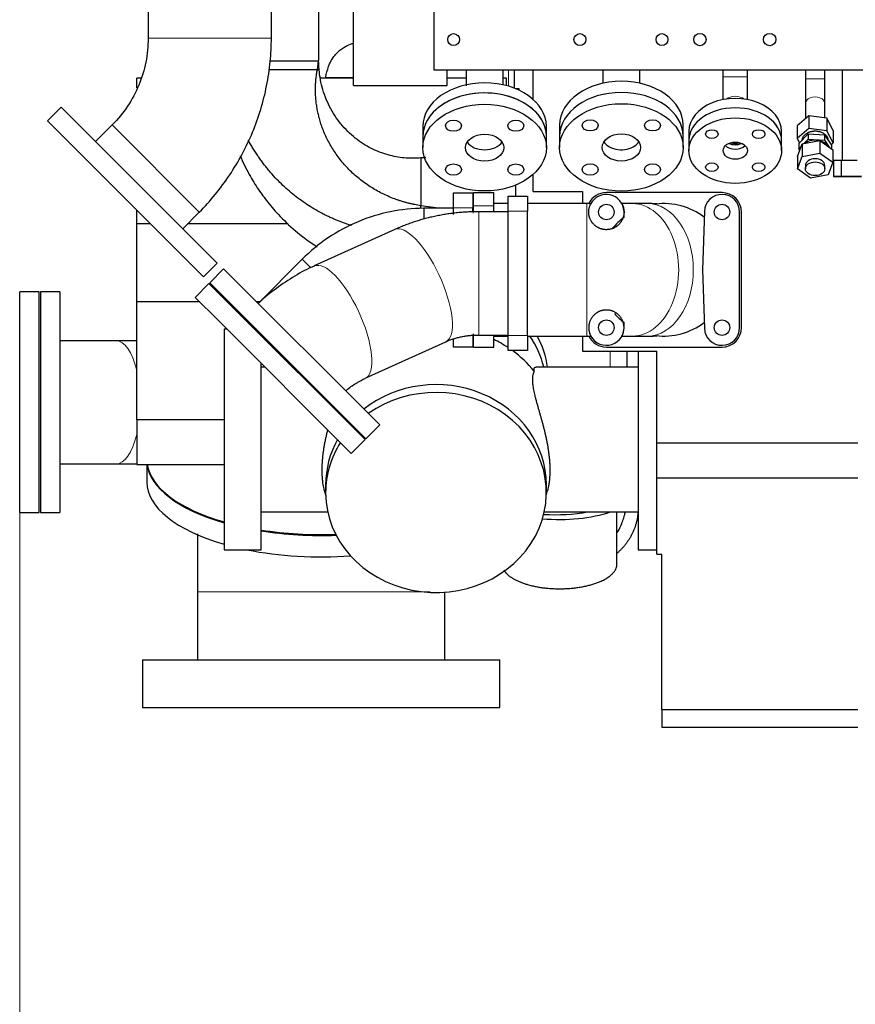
# Model space of a CAD drawing. Header units: inches. Extents: x 0 to 23760, y -13 to 16800.
# Tile 76 of 223: x 1781 to 2728, y 11539 to 12654. Entities that reach past the tile are written whole.
import ezdxf

# ---------------------------------------------------------------- set-up
doc = ezdxf.new("R2010")
doc.units = ezdxf.units.IN
doc.layers.add('254', color=7, linetype='Continuous', true_color=0xffffff)
doc.styles.add('latin_extended', font='simplex.shx')
doc.dimstyles.get("Standard").update_dxf_attribs({"dimtxt": 0.18, "dimasz": 0.18, "dimexe": 0.18, "dimexo": 0.0625, "dimgap": 0.09, "dimtad": 0, "dimtih": 1, "dimtoh": 1, "dimdec": 4, "dimzin": 0, "dimdsep": 46, "dimtxsty": 'Standard', "dimcen": 0.09, "dimadec": 0, "dimazin": 0, "dimtfac": 1, "dimtdec": 4, "dimtofl": 0, "dimtmove": 0, "dimatfit": 3, "dimfxl": 1, "dimtolj": 1, "dimtzin": 0, "dimarcsym": 0})

# ---------------------------------------------------------------- blocks, each defined once
blk = doc.blocks.new('_U9')
at = {"layer": '254', "color": 3, "linetype": 'Continuous', "lineweight": 13, "transparency": 16777216}
for p, q in [((8900.8, 13916.5), (8900.8, 10741)), ((1781.2, 12180.5), (1781.2, 10741)), ((1921.2, 10781), (8760.8, 10781))]:
    blk.add_line(p, q, dxfattribs=at)
at = {"layer": '254', "color": 3, "transparency": 16777216}
for points in [[(1921.2, 10804.3), (1921.2, 10757.7), (1781.2, 10781)], [(8760.8, 10757.7), (8760.8, 10804.3), (8900.8, 10781)]]:
    blk.add_solid(points, dxfattribs=at)
at = {"layer": 'Defpoints', "color": 0, "transparency": 16777216}
for p in [(8900.8, 13956.5), (1781.2, 12220.5), (8900.8, 10781)]:
    blk.add_point(p, dxfattribs=at)
at = {"layer": '254', "color": 2, "lineweight": 13, "transparency": 16777216, "insert": (5107.7, 10991), "char_height": 140, "attachment_point": 1, "style": 'latin_extended'}
blk.add_mtext('\\A1;7120', dxfattribs=at)

msp = doc.modelspace()

# ---------------------------------------------------------------- linework, layer by layer
at = {"layer": '254', "color": 2, "linetype": 'Continuous', "lineweight": 25}
for p, q in [((1926.595, 12972.817), (1926.595, 12633.194)), ((2066.295, 12633.194), (2066.295, 12972.817)), ((2250.739, 12597.016), (2250.739, 12943.088)), ((2119.739, 12748.518), (2119.739, 12607.518)), ((2159.239, 12579.374), (2159.239, 12682.401)), ((2064.971, 12607.518), (2119.739, 12607.518)), ((2064.971, 12607.518), (2119.739, 12607.518)), ((2118.349, 12597.394), (2119.739, 12607.518)), ((2764.739, 12597.016), (2250.739, 12597.016)), ((2265.239, 12579.374), (2265.239, 12597.015)), ((2341.639, 12576.278), (2341.639, 12597.016)), ((2362.739, 12563.744), (2362.739, 12597.021)), ((2362.739, 12563.744), (2362.739, 12597.021)), ((2441.739, 12597.015), (2441.739, 12581.964)), ((2483.739, 12581.964), (2483.739, 12597.015)), ((2577.739, 12597.017), (2577.739, 12589.186)), ((2605.739, 12589.186), (2605.739, 12597.017)), ((2671.239, 12597.016), (2671.239, 12587.087)), ((2693.239, 12587.087), (2693.239, 12597.016)), ((2712.669, 12597.015), (2712.669, 12494.54)), ((1918.564, 12587.94), (1913.739, 12587.94)), ((1913.739, 12576.853), (1913.739, 12587.94)), ((2159.233, 12587.94), (2122.093, 12587.94)), ((2127.883, 12588.412), (2159.238, 12588.412)), ((2286.825, 12587.94), (2265.234, 12587.94)), ((2332.739, 12587.94), (2328.824, 12587.94)), ((2332.739, 12579.17), (2332.739, 12587.94)), ((2577.739, 12589.186), (2577.739, 12563.404)), ((2605.739, 12563.404), (2605.739, 12589.186)), ((2159.239, 12579.374), (2265.239, 12579.374)), ((2346.926, 12575.693), (2343.109, 12575.693)), ((2346.926, 12574.013), (2346.926, 12575.693)), ((1828.057, 12555.012), (1812.501, 12539.455)), ((1882.621, 12500.448), (1828.057, 12555.012)), ((2671.239, 12558.802), (2671.239, 12541.687)), ((2693.239, 12542.708), (2693.239, 12558.802)), ((1867.064, 12484.892), (1812.501, 12539.455)), ((2675.147, 12544.975), (2661.773, 12533.725)), ((2695.613, 12542.41), (2675.147, 12544.975)), ((2675.147, 12544.975), (2675.147, 12530.833)), ((2702.704, 12528.595), (2695.613, 12542.41)), ((2695.613, 12542.41), (2695.613, 12528.268)), ((1885.839, 12534.8), (1867.054, 12516.015)), ((2237.829, 12533.284), (2237.829, 12521.881)), ((2377.829, 12521.881), (2377.829, 12533.284)), ((2392.739, 12534.746), (2392.739, 12522.018)), ((2532.739, 12522.018), (2532.739, 12534.746)), ((2539.239, 12527.625), (2539.239, 12517.018)), ((2644.239, 12517.018), (2644.239, 12527.625)), ((2661.773, 12533.725), (2661.773, 12519.583)), ((2675.147, 12530.833), (2661.773, 12519.583)), ((2695.613, 12528.268), (2675.147, 12530.833)), ((2702.704, 12514.453), (2695.613, 12528.268)), ((2702.704, 12528.595), (2702.704, 12514.453)), ((2237.829, 12521.881), (2237.829, 12509.051)), ((2377.829, 12509.051), (2377.829, 12521.881)), ((2392.739, 12522.018), (2392.739, 12509.29)), ((2532.739, 12509.29), (2532.739, 12522.018)), ((2539.239, 12517.018), (2539.239, 12505.704)), ((2644.239, 12505.704), (2644.239, 12517.018)), ((2661.773, 12519.583), (2664.377, 12514.509)), ((2663.82, 12513.935), (2674.277, 12524.705)), ((2667.542, 12513.232), (2687.618, 12517.036)), ((2669.296, 12513.565), (2674.277, 12518.695)), ((2674.277, 12524.705), (2692.696, 12523.686)), ((2674.277, 12524.705), (2674.277, 12518.695)), ((2674.277, 12518.695), (2692.696, 12517.675)), ((2687.618, 12517.036), (2702.315, 12506.644)), ((2687.618, 12517.036), (2687.618, 12502.894)), ((2692.696, 12523.686), (2700.658, 12511.897)), ((2692.696, 12523.686), (2692.696, 12517.675)), ((2692.696, 12517.675), (2698.164, 12509.579)), ((2697.239, 12516.96), (2697.239, 12516.996)), ((2662.162, 12499.036), (2667.542, 12513.232)), ((2663.82, 12513.935), (2663.82, 12507.925)), ((2663.82, 12507.925), (2666.626, 12510.815)), ((2664.916, 12506.302), (2663.82, 12507.925)), ((2667.542, 12513.232), (2667.542, 12499.09)), ((2700.298, 12512.429), (2702.704, 12514.453)), ((2700.658, 12511.897), (2700.658, 12507.816)), ((2702.315, 12506.644), (2702.315, 12492.502)), ((2004.834, 12378.235), (1882.621, 12500.448)), ((2662.162, 12484.894), (2667.542, 12499.09)), ((2662.162, 12499.036), (2662.162, 12484.894)), ((2667.542, 12499.09), (2687.618, 12502.894)), ((2687.618, 12502.894), (2702.315, 12492.502)), ((2711.551, 12494.538), (2703.222, 12494.522)), ((2703.222, 12494.522), (2703.222, 12476.522)), ((2729.997, 12494.538), (2711.551, 12494.538)), ((2711.551, 12494.538), (2711.551, 12476.538)), ((1989.277, 12362.678), (1867.064, 12484.892)), ((2676.859, 12474.502), (2662.162, 12484.894)), ((2671.239, 12488.698), (2671.239, 12485.162)), ((2693.239, 12485.162), (2693.239, 12488.698)), ((2702.315, 12492.502), (2696.936, 12478.305)), ((2362.739, 12459.518), (2362.739, 12478.599)), ((2362.739, 12459.518), (2362.739, 12478.599)), ((2696.936, 12478.305), (2676.859, 12474.502)), ((2711.551, 12476.538), (2703.222, 12476.522)), ((2703.222, 12476.522), (2713.34, 12476.507)), ((2729.997, 12476.538), (2711.551, 12476.538)), ((2713.34, 12476.507), (2731.786, 12476.508)), ((2342.739, 12466.504), (2342.739, 12454.125)), ((2272.489, 12441.018), (2272.489, 12458.018)), ((2272.489, 12458.018), (2294.489, 12458.018)), ((2294.489, 12458.018), (2294.489, 12441.018)), ((2295.289, 12443.118), (2295.289, 12458.118)), ((2295.289, 12458.118), (2318.239, 12458.118)), ((2318.239, 12443.118), (2318.239, 12458.118)), ((2334.439, 12437.118), (2334.439, 12454.118)), ((2334.439, 12454.118), (2356.439, 12454.118)), ((2356.439, 12454.118), (2356.439, 12437.118)), ((2362.739, 12459.518), (2418.739, 12459.518)), ((2418.739, 12459.518), (2418.739, 12445.616)), ((2576.739, 12458.118), (2445.739, 12458.118)), ((1913.739, 12422.638), (1913.739, 12438.221)), ((2255.57, 12440.487), (2235.614, 12443.227)), ((2235.614, 12440.013), (2235.614, 12443.227)), ((2272.489, 12440.614), (2238.965, 12440.362)), ((2238.965, 12440.362), (2239.056, 12428.211)), ((2272.489, 12433.494), (2272.489, 12441.018)), ((2294.489, 12435.777), (2294.489, 12441.018)), ((2295.289, 12435.859), (2295.289, 12443.118)), ((2334.439, 12445.618), (2318.239, 12445.618)), ((2318.239, 12436.466), (2318.239, 12443.118)), ((2423.789, 12445.618), (2356.44, 12445.618)), ((2492.163, 12445.618), (2475.606, 12445.618)), ((1965.837, 12417.232), (1984.622, 12436.017)), ((2295.288, 12435.033), (2294.488, 12435.143)), ((2334.439, 12436.468), (2301.15, 12436.468)), ((2334.439, 12296.118), (2334.439, 12437.118)), ((2356.439, 12296.118), (2356.439, 12437.118)), ((2465.932, 12430.387), (2465.728, 12436.757)), ((2556.749, 12436.757), (2554.635, 12370.618)), ((2596.739, 12305.118), (2596.739, 12436.118)), ((2598.739, 12305.118), (2598.739, 12436.118)), ((1913.739, 12334.204), (1913.739, 12422.638)), ((1929.32, 12422.638), (1913.739, 12422.638)), ((2085.404, 12422.638), (1971.246, 12422.638)), ((2206.077, 12416.374), (2114.914, 12374.971)), ((2101.246, 12382.712), (2051.172, 12332.637)), ((1989.277, 12362.678), (2004.834, 12378.235)), ((2012.175, 12371.634), (1996.618, 12356.078)), ((2188.951, 12194.858), (2012.175, 12371.634)), ((2554.635, 12370.618), (2556.749, 12304.479)), ((1995.558, 12355.017), (1980.001, 12339.461)), ((1995.558, 12355.017), (2021.446, 12329.129)), ((2173.395, 12179.301), (1996.618, 12356.078)), ((1781.157, 12095.518), (1781.157, 12345.518)), ((1803.157, 12345.518), (1781.157, 12345.518)), ((1803.157, 12095.518), (1803.157, 12345.518)), ((1826.657, 12345.518), (1804.657, 12345.518)), ((1804.657, 12345.518), (1804.657, 12220.518)), ((1826.657, 12345.518), (1826.657, 12220.518)), ((1980.001, 12339.461), (2005.89, 12313.573)), ((1913.739, 12200.678), (1913.739, 12334.204)), ((1985.263, 12334.204), (1913.739, 12334.204)), ((2018.495, 12334.204), (2016.374, 12334.204)), ((2021.446, 12329.129), (2172.334, 12178.241)), ((2052.742, 12334.204), (2049.606, 12334.204)), ((2005.89, 12313.573), (2156.778, 12162.684)), ((2465.728, 12304.479), (2465.932, 12310.849)), ((2015.999, 12303.464), (2012.739, 12303.464)), ((2012.739, 12303.464), (2012.739, 12053.464)), ((2049.232, 12303.464), (2047.111, 12303.464)), ((2054.739, 12295.839), (2054.739, 12297.959)), ((2294.489, 12296.152), (2294.489, 12283.018)), ((2295.289, 12283.118), (2295.289, 12298.118)), ((2301.15, 12296.768), (2334.439, 12296.768)), ((2318.239, 12283.118), (2318.239, 12296.768)), ((2318.239, 12295.618), (2334.439, 12295.618)), ((2334.439, 12279.118), (2334.439, 12296.118)), ((2356.439, 12296.118), (2356.439, 12279.118)), ((2356.44, 12295.618), (2423.789, 12295.618)), ((2418.739, 12295.62), (2418.739, 12278.39)), ((2475.606, 12295.618), (2492.163, 12295.618)), ((1890.341, 12290.368), (1826.761, 12290.368)), ((2172.682, 12247.775), (2263.845, 12289.178)), ((2272.489, 12283.018), (2272.489, 12291.794)), ((2294.489, 12283.018), (2272.489, 12283.018)), ((2295.289, 12283.118), (2318.239, 12283.118)), ((2445.739, 12283.118), (2576.739, 12283.118)), ((2356.439, 12279.118), (2334.439, 12279.118)), ((2418.739, 12278.39), (2502.739, 12278.39)), ((2468.739, 12278.372), (2468.739, 12260.444)), ((2481.739, 12278.387), (2481.739, 12053.464)), ((2502.739, 12174.784), (2502.739, 12278.39)), ((2054.739, 12053.464), (2054.739, 12264.727)), ((2059, 12260.463), (2054.739, 12260.463)), ((2092.233, 12260.463), (2090.112, 12260.463)), ((2481.739, 12260.463), (2366.099, 12260.463)), ((2374.805, 12260.463), (2374.772, 12260.596)), ((1804.657, 12220.518), (1804.657, 12095.518)), ((1826.657, 12220.518), (1826.657, 12095.518)), ((1913.739, 12200.678), (1913.739, 12150.117)), ((2012.741, 12200.678), (1913.739, 12200.678)), ((2173.395, 12179.301), (2188.951, 12194.858)), ((2156.778, 12162.684), (2172.334, 12178.241)), ((2156.778, 12162.684), (2172.334, 12178.241)), ((2502.739, 12135.07), (2502.739, 12174.784)), ((2502.739, 12174.784), (2730.739, 12174.784)), ((1826.644, 12150.668), (1890.341, 12150.668)), ((1913.739, 12150.117), (2012.741, 12150.117)), ((1925.238, 12150.117), (1925.238, 12130.25)), ((2127.739, 12127.203), (2127.739, 12118.343)), ((2377.739, 12118.343), (2377.739, 12127.203)), ((2502.739, 12048.518), (2502.739, 12135.07)), ((2502.739, 12135.07), (2730.739, 12135.07)), ((2126.212, 12121.025), (2127.811, 12114.488)), ((2377.666, 12114.488), (2379.216, 12120.824)), ((1781.157, 12095.518), (1803.157, 12095.518)), ((1804.657, 12095.518), (1826.657, 12095.518)), ((2054.739, 12096.464), (2130.09, 12096.464)), ((2375.388, 12096.464), (2481.739, 12096.464)), ((2457.775, 12037.229), (2457.775, 12096.462)), ((2012.739, 12053.464), (2054.739, 12053.464)), ((2481.739, 12053.464), (2502.739, 12053.464)), ((2502.739, 12048.518), (2502.739, 12048.518)), ((2502.739, 12048.518), (2508.739, 12048.518)), ((2502.739, 12048.518), (2508.739, 12048.518)), ((2508.739, 12048.518), (2508.739, 12048.518)), ((2508.739, 11872.473), (2508.739, 12048.518)), ((1920.239, 11928.682), (1920.239, 11874.682)), ((1920.239, 11928.682), (2325.239, 11928.682)), ((2325.239, 11874.682), (2325.239, 11928.682)), ((1920.239, 11874.682), (2122.739, 11874.682)), ((2122.739, 11874.682), (2325.239, 11874.682)), ((2508.739, 11872.473), (2730.739, 11872.473)), ((2508.739, 11872.473), (2508.739, 11852.518)), ((2508.739, 11852.518), (2730.739, 11852.518))]:
    msp.add_line(p, q, dxfattribs=at)
at = {"layer": '254', "color": 110, "linetype": 'Continuous', "lineweight": 13}
for p, q in [((1926.595, 12633.194), (2066.295, 12633.194)), ((2334.702, 12597.016), (2334.702, 12578.623)), ((2605.739, 12589.186), (2577.739, 12589.186)), ((2671.239, 12587.087), (2693.239, 12587.087)), ((1885.839, 12534.8), (1984.622, 12436.017)), ((2294.489, 12441.018), (2272.489, 12441.018)), ((2295.289, 12443.118), (2318.239, 12443.118)), ((2423.789, 12445.618), (2423.789, 12295.618)), ((2301.15, 12436.468), (2301.15, 12374.68)), ((2356.439, 12437.118), (2334.439, 12437.118)), ((2206.077, 12416.374), (2206.075, 12416.373)), ((2101.246, 12382.712), (2110.225, 12373.733)), ((2301.15, 12374.68), (2301.15, 12296.768)), ((2334.439, 12296.118), (2356.439, 12296.118)), ((2450.08, 12278.385), (2450.08, 12260.454))]:
    msp.add_line(p, q, dxfattribs=at)
at = {"layer": '254', "color": 2, "linetype": 'Continuous', "lineweight": 25}
for centre, radius in [((2272.739, 12631.516), 6.75), ((2415.739, 12631.516), 6.75), ((2508.739, 12631.516), 6.75), ((2551.739, 12631.516), 7), ((2630.739, 12631.516), 7), ((2445.739, 12436.118), 8.75), ((2576.739, 12436.118), 8.75), ((2445.739, 12305.118), 8.75), ((2576.739, 12305.118), 8.75)]:
    msp.add_circle(centre, radius, dxfattribs=at)
for centre, radius, start, end in [((2445.739, 12436.118), 22, 90, 153.984375), ((2445.739, 12436.118), 20, 1.830207, 153.23834), ((2576.739, 12436.118), 20, 0, 178.169793), ((2576.739, 12436.118), 22, 0, 90), ((2511.239, 12370.618), 75, 52.836104, 97.20285), ((2511.239, 12370.618), 75, 127.163298, 141.572857), ((2511.239, 12370.618), 75, 221.381045, 232.836702), ((2445.739, 12305.118), 20, 198.318082, 358.169793), ((2511.239, 12370.618), 75, 262.789119, 307.163896), ((2576.739, 12305.118), 20, 181.830207, 0), ((2576.739, 12305.118), 22, 270, 0), ((2445.739, 12305.118), 22, 205.879219, 270)]:
    msp.add_arc(centre, radius, start, end, dxfattribs=at)
for centre, major_axis, ratio, start_param, end_param in [((2462.739, 12534.746), (70, 0), 0.70710659, 0, 3.14159265), ((2307.829, 12521.881), (70, 0), 0.70143793, 0.7853961, 3.14168932), ((2307.829, 12533.284), (70, 0), 0.70143793, 1.57079581, 3.14169048), ((2307.829, 12533.284), (70, 0), 0.70143793, 0, 1.57079581), ((2307.829, 12521.881), (70, 0), 0.70143793, 1.57079581, 3.14169048), ((2307.829, 12521.881), (70, 0), 0.70143793, 0, 1.57079581), ((2462.739, 12522.018), (70, 0), 0.70710659, 0, 3.14149448), ((2462.739, 12522.018), (70, 0), 0.70710659, 0, 3.14159265), ((2591.739, 12527.625), (-52.5, 0), 0.70710678, 3.14159265, 6.28318531), ((2307.829, 12521.881), (70, 0), 0.70143793, 0.00000074, 0.7853961), ((2591.739, 12517.018), (-52.5, 0), 0.70710678, 3.14169083, 6.28318531), ((2591.739, 12517.018), (52.5, 0), 0.70710678, 0, 3.14159265), ((2682.239, 12506.906), (15, 0), 0.70710678, 1.24043822, 2.42472048), ((2682.239, 12506.906), (15, 0), 0.70710678, 0.40614902, 1.16474548), ((2307.829, 12521.881), (21.75, 0), 0.70143793, 3.57562523, 5.84916212), ((2462.739, 12522.018), (21.75, 0), 0.70710659, 3.56816203, 5.49778714), ((2462.739, 12522.018), (21.75, 0), 0.70710659, 5.49778714, 5.85661593), ((2591.739, 12517.018), (13.75, 0), 0.70710678, 3.76264625, 5.66222988), ((2591.739, 12522.322), (14, 0), 0.70710678, 4.15730092, 4.71238107), ((2591.739, 12522.322), (12, 0), 0.70710678, 4.2596972, 4.71238107), ((2591.739, 12522.322), (12, 0), 0.70710678, 4.71238107, 5.16506494), ((2591.739, 12522.322), (14, 0), 0.70710678, 4.71238107, 5.2675594), ((2682.239, 12488.698), (11, 0), 0.70710678, 0, 3.14159265), ((2252.739, 12236.052), (-125, 0), 0.90664458, 3.35983517, 3.69500383), ((2252.739, 12245.439), (127.5, 0), 0.90258528, 0.13086697, 0.45111307), ((2252.739, 12181.628), (138, 0), 0.90664458, 0.9372322, 1.07626294), ((2252.739, 12181.628), (138, 0), 0.90664458, 0.63318119, 0.89339869), ((2252.739, 12127.203), (-125, 0), 0.90664458, 3.14159394, 5.4259245), ((2252.739, 12118.343), (-125, 0), 0.90664458, 0.00952424, 5.37330282), ((2252.739, 12127.203), (-125, 0), 0.90664458, 5.81538381, 6.28318531), ((2252.739, 12118.343), (-125, 0), 0.90664458, 5.75971872, 6.28318531), ((2122.739, 12154.671), (197.5, 0), 0.4305111, 3.1890318, 4.12161377), ((2122.738, 12155.532), (197.5, 0), 0.42979107, 3.20536995, 4.12159994), ((2122.738, 12130.25), (197.5, 0), 0.42979107, 3.14159265, 4.12159994), ((2252.739, 12127.203), (-125, 0), 0.90664458, 0, 0.00952424), ((2252.739, 12118.343), (-125, 0), 0.90664458, 0, 0.00952424), ((2392.775, 12127.522), (92.5, 0), 0.42979107, 4.50107113, 5.38653078), ((2387.739, 12133.009), (92.5, 0), 0.4305111, 4.57121366, 5.1208942), ((2122.738, 12155.532), (197.5, 0), 0.42979107, 4.36082918, 4.79576804), ((2122.739, 12154.671), (197.5, 0), 0.4305111, 4.36086818, 4.7983824), ((2122.738, 12130.25), (197.5, 0), 0.42979107, 4.27198732, 4.88151975)]:
    msp.add_ellipse(centre, major_axis=major_axis, ratio=ratio, start_param=start_param, end_param=end_param, dxfattribs=at)
at = {"layer": '254', "color": 110, "linetype": 'Continuous', "lineweight": 13}
for centre, major_axis, ratio, start_param, end_param in [((2591.739, 12557.366), (14, 0), 0.70710678, 0.73659739, 2.40497944), ((2682.239, 12558.802), (-11, 0), 0.70710678, 3.14159265, 6.28318531), ((2475.606, 12370.618), (0, 75), 0.69412367, 3.13955631, 6.28522165), ((2492.163, 12370.618), (0, 75), 0.69412367, 3.14165066, 6.2831273), ((2234.961, 12352.776), (-28.884, 63.598), 0.34839625, 4.75026375, 6.28318531), ((2143.798, 12311.373), (-28.884, 63.598), 0.34839625, 4.75026375, 6.28277191), ((2234.961, 12352.776), (-28.884, 63.598), 0.34839625, 3.14157196, 4.75026375), ((2143.798, 12311.373), (-28.884, 63.598), 0.34839625, 3.14009934, 4.75026375), ((1890.341, 12220.518), (0, -69.85), 0.39204156, 2.11704075, 3.14159265), ((1890.341, 12220.518), (0, -69.85), 0.39204156, 0, 1.02445373)]:
    msp.add_ellipse(centre, major_axis=major_axis, ratio=ratio, start_param=start_param, end_param=end_param, dxfattribs=at)
at = {"layer": '254', "color": 2, "linetype": 'Continuous', "lineweight": 25}
for centre, major_axis, ratio in [((2307.829, 12509.051), (70, 0), 0.70143793), ((2462.739, 12509.29), (70, 0), 0.70710659), ((2272.474, 12533.851), (9, 0), 0.70143793), ((2343.184, 12533.851), (9, 0), 0.70143793), ((2427.383, 12534.29), (9, 0), 0.70710659), ((2498.094, 12534.29), (9, 0), 0.70710659), ((2591.739, 12505.704), (52.5, 0), 0.70710678), ((2565.222, 12524.454), (-7, 0), 0.70710678), ((2618.255, 12524.454), (-7, 0), 0.70710678), ((2307.829, 12509.051), (21.75, 0), 0.70143793), ((2462.739, 12509.29), (21.75, 0), 0.70710659), ((2591.739, 12505.704), (13.75, 0), 0.70710678), ((2272.474, 12484.252), (9, 0), 0.70143793), ((2343.184, 12484.252), (9, 0), 0.70143793), ((2427.383, 12484.29), (9, 0), 0.70710659), ((2498.094, 12484.29), (9, 0), 0.70710659), ((2565.222, 12486.954), (-7, 0), 0.70710678), ((2618.255, 12486.954), (-7, 0), 0.70710678), ((2682.239, 12485.162), (11, 0), 0.70710678), ((2721.669, 12476.523), (13, 0), 0.00093945)]:
    msp.add_ellipse(centre, major_axis=major_axis, ratio=ratio, dxfattribs=at)
for points, knots in [([(1926.595, 12633.194), (1926.652, 12623.861), (1924.971, 12605.787), (1916.892, 12579.575), (1904.07, 12555.328), (1892.479, 12541.359), (1885.839, 12534.8)], [0, 0, 0, 0, 0.25253654, 0.5, 0.74746346, 1, 1, 1, 1]), ([(1984.622, 12436.017), (1990.901, 12442.358), (2003.046, 12455.823), (2024.81, 12485.145), (2046.676, 12525.817), (2059.973, 12570.038), (2065.318, 12606.161), (2066.251, 12624.27), (2066.295, 12633.194)], [0, 0, 0, 0, 0.12200361, 0.24887581, 0.5, 0.75112419, 0.87799639, 1, 1, 1, 1]), ([(2127.777, 12588.43), (2127.984, 12589.654), (2128.994, 12594.95), (2131.371, 12602.786), (2135.638, 12610.643), (2140.812, 12617.148), (2147.485, 12622.499), (2154.326, 12625.833), (2158.116, 12627.142), (2159.179, 12627.469)], [0, 0, 0, 0, 0.07018676, 0.30447255, 0.45949402, 0.57277887, 0.77261851, 0.93698747, 1, 1, 1, 1]), ([(2235.614, 12497.412), (2230.029, 12496.899), (2218.384, 12496.76), (2200.147, 12499.702), (2181.242, 12506.506), (2162.806, 12517.738), (2146.169, 12533.28), (2132.879, 12552.585), (2123.826, 12574.387), (2120.977, 12589.618), (2120.316, 12597.394)], [0, 0, 0, 0, 0.09829509, 0.20664999, 0.32473802, 0.45194273, 0.58620339, 0.72476493, 0.86399014, 1, 1, 1, 1]), ([(2286.829, 12596.935), (2286.829, 12594.411), (2286.829, 12588.368), (2286.829, 12582.55), (2286.829, 12579.245)], [0, 0, 0, 0, 0.41396919, 1, 1, 1, 1]), ([(2328.829, 12579.692), (2328.829, 12583.555), (2328.829, 12589.264), (2328.829, 12595.166), (2328.829, 12596.943)], [0, 0, 0, 0, 0.70090622, 1, 1, 1, 1]), ([(2671.239, 12587.087), (2671.239, 12584.433), (2671.239, 12579.24), (2671.239, 12571.651), (2671.239, 12564.692), (2671.239, 12560.673), (2671.239, 12558.802)], [0, 0, 0, 0, 0.2500257, 0.50000064, 0.74997436, 1, 1, 1, 1]), ([(2693.239, 12558.802), (2693.239, 12560.673), (2693.239, 12564.692), (2693.239, 12571.651), (2693.239, 12579.24), (2693.239, 12584.433), (2693.239, 12587.087)], [0, 0, 0, 0, 0.25002564, 0.49999936, 0.7499743, 1, 1, 1, 1]), ([(2697.239, 12516.996), (2697.239, 12517.343), (2697.215, 12517.69), (2697.118, 12518.381), (2697.046, 12518.725), (2696.855, 12519.406), (2696.735, 12519.743), (2696.45, 12520.407), (2696.285, 12520.734), (2695.909, 12521.376), (2695.699, 12521.69), (2695.236, 12522.302), (2694.983, 12522.6), (2694.438, 12523.177), (2694.145, 12523.457), (2693.522, 12523.993), (2693.192, 12524.251), (2692.498, 12524.742), (2692.134, 12524.975), (2691.375, 12525.415), (2690.98, 12525.622), (2690.164, 12526.008), (2689.743, 12526.187), (2688.877, 12526.514), (2688.432, 12526.663), (2687.525, 12526.928), (2687.063, 12527.045), (2686.123, 12527.247), (2685.646, 12527.331), (2684.684, 12527.467), (2684.197, 12527.518), (2683.22, 12527.586), (2682.73, 12527.603), (2681.748, 12527.603), (2681.257, 12527.586), (2680.28, 12527.518), (2679.794, 12527.467), (2678.831, 12527.331), (2678.354, 12527.247), (2677.415, 12527.045), (2676.952, 12526.928), (2676.045, 12526.663), (2675.601, 12526.514), (2674.735, 12526.187), (2674.313, 12526.008), (2673.497, 12525.622), (2673.102, 12525.415), (2672.343, 12524.975), (2671.979, 12524.742), (2671.285, 12524.251), (2670.955, 12523.993), (2670.332, 12523.457), (2670.039, 12523.177), (2669.494, 12522.6), (2669.241, 12522.302), (2668.778, 12521.69), (2668.568, 12521.376), (2668.193, 12520.734), (2668.027, 12520.407), (2667.742, 12519.743), (2667.623, 12519.406), (2667.431, 12518.725), (2667.359, 12518.381), (2667.263, 12517.691), (2667.239, 12517.344), (2667.239, 12516.997)], [0, 0, 0, 0, 0.03125098, 0.03125098, 0.06250195, 0.06250195, 0.09375293, 0.09375293, 0.12500391, 0.12500391, 0.15625488, 0.15625488, 0.18750586, 0.18750586, 0.21875684, 0.21875684, 0.25000781, 0.25000781, 0.28125879, 0.28125879, 0.31250977, 0.31250977, 0.34376074, 0.34376074, 0.37501172, 0.37501172, 0.4062627, 0.4062627, 0.43751367, 0.43751367, 0.46876465, 0.46876465, 0.50001563, 0.50001563, 0.5312666, 0.5312666, 0.56251758, 0.56251758, 0.59376856, 0.59376856, 0.62501953, 0.62501953, 0.65627051, 0.65627051, 0.68752149, 0.68752149, 0.71877246, 0.71877246, 0.75002344, 0.75002344, 0.78127441, 0.78127441, 0.81252539, 0.81252539, 0.84377637, 0.84377637, 0.87502734, 0.87502734, 0.90627832, 0.90627832, 0.9375293, 0.9375293, 0.96878027, 0.96878027, 1, 1, 1, 1]), ([(2030.776, 12500.112), (2033.883, 12492.767), (2040.315, 12479.574), (2050.99, 12462.177), (2062.628, 12446.273), (2077.086, 12429.63), (2095.779, 12412.275), (2110.509, 12401.55), (2118.228, 12396.596)], [0, 0, 0, 0, 0.17384752, 0.31971758, 0.44475164, 0.60348456, 0.80001589, 1, 1, 1, 1]), ([(2238.965, 12440.362), (2226.171, 12440.244), (2200.895, 12437.619), (2163.935, 12426.28), (2129.918, 12407.908), (2110.309, 12391.743), (2101.246, 12382.712)], [0, 0, 0, 0, 0.2476212, 0.5, 0.7523788, 1, 1, 1, 1]), ([(2463.338, 12445.618), (2463.338, 12445.618), (2463.339, 12445.617), (2463.341, 12445.613), (2463.344, 12445.609), (2463.35, 12445.597), (2463.354, 12445.589), (2463.379, 12445.542), (2463.415, 12445.476), (2463.515, 12445.284), (2463.58, 12445.159), (2463.735, 12444.846), (2463.825, 12444.659), (2464.025, 12444.221), (2464.135, 12443.97), (2464.367, 12443.404), (2464.488, 12443.089), (2464.733, 12442.392), (2464.856, 12442.011), (2465.003, 12441.493), (2465.047, 12441.335), (2465.09, 12441.172), (2465.118, 12441.062), (2465.132, 12441.007), (2465.202, 12440.727), (2465.255, 12440.496), (2465.406, 12439.782), (2465.495, 12439.276), (2465.636, 12438.209), (2465.689, 12437.648), (2465.744, 12436.474), (2465.747, 12435.861), (2465.69, 12434.584), (2465.63, 12433.922), (2465.48, 12432.893), (2465.42, 12432.544), (2465.331, 12432.101), (2465.313, 12432.012), (2465.275, 12431.834), (2465.255, 12431.744), (2465.193, 12431.475), (2465.149, 12431.294), (2464.915, 12430.387), (2464.681, 12429.649), (2464.248, 12428.53), (2464.09, 12428.155), (2463.744, 12427.402), (2463.557, 12427.024), (2463.15, 12426.267), (2462.93, 12425.888), (2462.574, 12425.319), (2462.451, 12425.129), (2462.259, 12424.845), (2462.194, 12424.75), (2462.062, 12424.561), (2461.995, 12424.467), (2461.655, 12423.998), (2461.366, 12423.627), (2460.751, 12422.895), (2460.426, 12422.534), (2459.737, 12421.825), (2459.373, 12421.477), (2458.603, 12420.796), (2458.198, 12420.464), (2457.715, 12420.1), (2457.661, 12420.06), (2457.552, 12419.98), (2457.498, 12419.94), (2457.332, 12419.821), (2456.999, 12419.585), (2456.655, 12419.357), (2455.953, 12418.914), (2455.466, 12418.634), (2454.453, 12418.107), (2453.927, 12417.861), (2453.104, 12417.521), (2452.825, 12417.413), (2452.468, 12417.284), (2452.397, 12417.259), (2452.253, 12417.208), (2452.18, 12417.184), (2451.963, 12417.11), (2451.817, 12417.063), (2451.083, 12416.835), (2450.483, 12416.679), (2449.562, 12416.484), (2449.251, 12416.426), (2448.623, 12416.325), (2448.305, 12416.281), (2447.823, 12416.226), (2447.581, 12416.202), (2447.336, 12416.182), (2447.172, 12416.169), (2447.09, 12416.164), (2446.679, 12416.137), (2446.35, 12416.125), (2445.363, 12416.111), (2444.704, 12416.134), (2443.715, 12416.218), (2443.056, 12416.29), (2442.396, 12416.396), (2441.901, 12416.489), (2441.695, 12416.53), (2441.488, 12416.575), (2441.406, 12416.593), (2441.365, 12416.602), (2441.241, 12416.63), (2440.83, 12416.726), (2440.426, 12416.834), (2439.467, 12417.115), (2438.844, 12417.333), (2437.932, 12417.702), (2437.632, 12417.832), (2437.188, 12418.038), (2437.04, 12418.108), (2436.821, 12418.216), (2436.748, 12418.253), (2436.603, 12418.326), (2436.242, 12418.512), (2435.892, 12418.707), (2435.345, 12419.028), (2435.078, 12419.193), (2434.295, 12419.703), (2433.798, 12420.062), (2433.206, 12420.531), (2433.089, 12420.626), (2432.916, 12420.769), (2432.858, 12420.818), (2432.744, 12420.914), (2432.462, 12421.156), (2432.191, 12421.402), (2431.563, 12421.998), (2431.172, 12422.402), (2430.441, 12423.223), (2430.1, 12423.639), (2429.623, 12424.27), (2429.47, 12424.482), (2429.248, 12424.8), (2429.176, 12424.907), (2429.069, 12425.067), (2429.034, 12425.12), (2428.964, 12425.227), (2428.929, 12425.28), (2428.623, 12425.76), (2428.374, 12426.184), (2427.919, 12427.026), (2427.712, 12427.444), (2427.336, 12428.273), (2427.166, 12428.684), (2426.861, 12429.499), (2426.724, 12429.903), (2426.542, 12430.501), (2426.486, 12430.7), (2426.405, 12430.996), (2426.38, 12431.094), (2426.342, 12431.241), (2426.33, 12431.29), (2426.306, 12431.388), (2426.2, 12431.826), (2426.112, 12432.255), (2425.979, 12433.002), (2425.925, 12433.367), (2425.839, 12434.083), (2425.807, 12434.434), (2425.761, 12435.119), (2425.747, 12435.455), (2425.736, 12436.11), (2425.739, 12436.43), (2425.768, 12437.368), (2425.816, 12437.962), (2425.901, 12438.667), (2425.929, 12438.876), (2425.959, 12439.08), (2425.98, 12439.215), (2425.99, 12439.282), (2426.045, 12439.615), (2426.093, 12439.873), (2426.245, 12440.62), (2426.359, 12441.082), (2426.6, 12441.94), (2426.726, 12442.335), (2426.978, 12443.058), (2427.104, 12443.387), (2427.345, 12443.977), (2427.46, 12444.239), (2427.67, 12444.697), (2427.765, 12444.893), (2427.887, 12445.135), (2427.923, 12445.208), (2427.973, 12445.303), (2427.988, 12445.333), (2428.01, 12445.374), (2428.016, 12445.388), (2428.03, 12445.413), (2428.036, 12445.425), (2428.091, 12445.529), (2428.122, 12445.586), (2428.139, 12445.617), (2428.14, 12445.62), (2428.138, 12445.616)], [0, 0, 0, 0, 0.00539342, 0.00539342, 0.01146698, 0.01146698, 0.01754054, 0.01754054, 0.04183479, 0.04183479, 0.06612904, 0.06612904, 0.09042329, 0.09042329, 0.11471754, 0.11471754, 0.13901179, 0.13901179, 0.16330604, 0.16330604, 0.1693796, 0.17241638, 0.17241638, 0.17545317, 0.17545317, 0.18760029, 0.18760029, 0.21189454, 0.21189454, 0.23618879, 0.23618879, 0.26048304, 0.26048304, 0.28477729, 0.28477729, 0.29692441, 0.29692441, 0.29996119, 0.29996119, 0.30299798, 0.30299798, 0.30907154, 0.30907154, 0.33336579, 0.33336579, 0.34551291, 0.34551291, 0.35766004, 0.35766004, 0.36980716, 0.36980716, 0.37588073, 0.37588073, 0.37891751, 0.37891751, 0.38195429, 0.38195429, 0.39410141, 0.39410141, 0.40624854, 0.40624854, 0.41839566, 0.41839566, 0.43054279, 0.43054279, 0.43206118, 0.43206118, 0.43357957, 0.43357957, 0.43661635, 0.44268991, 0.44268991, 0.45483704, 0.45483704, 0.46698416, 0.46698416, 0.47305772, 0.47305772, 0.47457611, 0.47457611, 0.47609451, 0.47609451, 0.47913129, 0.47913129, 0.49127841, 0.49127841, 0.49735197, 0.49735197, 0.50342554, 0.50342554, 0.50646232, 0.50798071, 0.50798071, 0.5094991, 0.5094991, 0.51557266, 0.51557266, 0.52771979, 0.52771979, 0.53379335, 0.53986691, 0.53986691, 0.54290369, 0.54366289, 0.54366289, 0.54442208, 0.54442208, 0.54594047, 0.55201404, 0.55201404, 0.56416116, 0.56416116, 0.57023472, 0.57023472, 0.5732715, 0.5732715, 0.57478989, 0.57478989, 0.57630829, 0.58238185, 0.58238185, 0.58845541, 0.58845541, 0.60060253, 0.60060253, 0.60363932, 0.60363932, 0.60515771, 0.60515771, 0.6066761, 0.61274966, 0.61274966, 0.62489678, 0.62489678, 0.63704391, 0.63704391, 0.64311747, 0.64311747, 0.64615425, 0.64615425, 0.64767264, 0.64767264, 0.64919103, 0.64919103, 0.66133816, 0.66133816, 0.67348528, 0.67348528, 0.68563241, 0.68563241, 0.69777953, 0.69777953, 0.7038531, 0.7038531, 0.70688988, 0.70688988, 0.70840827, 0.70840827, 0.70992666, 0.72207378, 0.72207378, 0.73422091, 0.73422091, 0.74636803, 0.74636803, 0.75851516, 0.75851516, 0.77066228, 0.77066228, 0.79495653, 0.79495653, 0.80103009, 0.80406688, 0.80406688, 0.80710366, 0.80710366, 0.81925078, 0.81925078, 0.84354503, 0.84354503, 0.86783928, 0.86783928, 0.89213353, 0.89213353, 0.91642778, 0.91642778, 0.94072203, 0.94072203, 0.95286916, 0.95286916, 0.95894272, 0.95894272, 0.9619795, 0.9619795, 0.96501628, 0.96501628, 0.98931053, 0.98931053, 1, 1, 1, 1]), ([(2503.39, 12445.326), (2503.358, 12445.385), (2502.653, 12445.495), (2499.343, 12445.594), (2494.908, 12445.619), (2492.148, 12445.618)], [0, 0, 0, 0, 0.28264259, 0.63564118, 1, 1, 1, 1]), ([(2114.954, 12374.98), (2114.908, 12374.962), (2107.295, 12372.001), (2092.694, 12363.691), (2071.798, 12349.836), (2057.973, 12339.11), (2051.68, 12332.759), (2051.366, 12332.439)], [0, 0, 0, 0, 0.00198839, 0.32786427, 0.65499956, 0.98269207, 1, 1, 1, 1]), ([(2463.338, 12295.618), (2463.338, 12295.618), (2463.339, 12295.619), (2463.341, 12295.623), (2463.344, 12295.627), (2463.35, 12295.639), (2463.354, 12295.647), (2463.379, 12295.694), (2463.415, 12295.76), (2463.515, 12295.952), (2463.58, 12296.077), (2463.735, 12296.39), (2463.825, 12296.577), (2464.025, 12297.015), (2464.135, 12297.266), (2464.367, 12297.832), (2464.488, 12298.147), (2464.733, 12298.844), (2464.856, 12299.225), (2465.003, 12299.743), (2465.047, 12299.901), (2465.09, 12300.064), (2465.118, 12300.174), (2465.132, 12300.229), (2465.202, 12300.509), (2465.255, 12300.74), (2465.406, 12301.454), (2465.495, 12301.96), (2465.636, 12303.027), (2465.689, 12303.588), (2465.744, 12304.762), (2465.747, 12305.375), (2465.69, 12306.652), (2465.63, 12307.314), (2465.48, 12308.343), (2465.42, 12308.692), (2465.331, 12309.135), (2465.313, 12309.224), (2465.275, 12309.402), (2465.255, 12309.492), (2465.193, 12309.761), (2465.149, 12309.942), (2464.915, 12310.849), (2464.681, 12311.587), (2464.248, 12312.706), (2464.09, 12313.081), (2463.744, 12313.834), (2463.557, 12314.212), (2463.15, 12314.969), (2462.93, 12315.348), (2462.574, 12315.917), (2462.451, 12316.107), (2462.259, 12316.391), (2462.194, 12316.486), (2462.062, 12316.675), (2461.995, 12316.769), (2461.655, 12317.238), (2461.366, 12317.609), (2460.751, 12318.341), (2460.426, 12318.702), (2459.737, 12319.411), (2459.373, 12319.759), (2458.603, 12320.44), (2458.198, 12320.772), (2457.715, 12321.136), (2457.661, 12321.176), (2457.552, 12321.256), (2457.498, 12321.296), (2457.332, 12321.415), (2456.999, 12321.651), (2456.655, 12321.879), (2455.953, 12322.322), (2455.466, 12322.602), (2454.453, 12323.129), (2453.927, 12323.375), (2453.104, 12323.715), (2452.825, 12323.823), (2452.468, 12323.952), (2452.397, 12323.977), (2452.253, 12324.028), (2452.18, 12324.052), (2451.963, 12324.126), (2451.817, 12324.173), (2451.083, 12324.401), (2450.483, 12324.557), (2449.562, 12324.752), (2449.251, 12324.81), (2448.623, 12324.911), (2448.305, 12324.955), (2447.823, 12325.01), (2447.581, 12325.034), (2447.336, 12325.054), (2447.172, 12325.067), (2447.09, 12325.072), (2446.679, 12325.099), (2446.35, 12325.111), (2445.363, 12325.125), (2444.704, 12325.102), (2443.715, 12325.018), (2443.056, 12324.946), (2442.396, 12324.84), (2441.901, 12324.747), (2441.695, 12324.706), (2441.488, 12324.661), (2441.406, 12324.643), (2441.365, 12324.634), (2441.241, 12324.606), (2440.83, 12324.51), (2440.426, 12324.402), (2439.467, 12324.121), (2438.844, 12323.903), (2437.932, 12323.534), (2437.632, 12323.404), (2437.188, 12323.198), (2437.04, 12323.128), (2436.821, 12323.02), (2436.748, 12322.983), (2436.603, 12322.91), (2436.242, 12322.724), (2435.892, 12322.529), (2435.345, 12322.208), (2435.078, 12322.043), (2434.295, 12321.533), (2433.798, 12321.174), (2433.206, 12320.705), (2433.089, 12320.61), (2432.916, 12320.467), (2432.858, 12320.418), (2432.744, 12320.322), (2432.462, 12320.08), (2432.191, 12319.834), (2431.563, 12319.238), (2431.172, 12318.834), (2430.441, 12318.013), (2430.1, 12317.597), (2429.623, 12316.966), (2429.47, 12316.754), (2429.248, 12316.436), (2429.176, 12316.329), (2429.069, 12316.169), (2429.034, 12316.116), (2428.964, 12316.009), (2428.929, 12315.956), (2428.623, 12315.476), (2428.374, 12315.052), (2427.919, 12314.21), (2427.712, 12313.792), (2427.336, 12312.963), (2427.166, 12312.552), (2426.861, 12311.737), (2426.724, 12311.333), (2426.542, 12310.735), (2426.486, 12310.536), (2426.405, 12310.24), (2426.38, 12310.142), (2426.342, 12309.995), (2426.33, 12309.946), (2426.306, 12309.848), (2426.2, 12309.41), (2426.112, 12308.981), (2425.979, 12308.234), (2425.925, 12307.869), (2425.839, 12307.153), (2425.807, 12306.802), (2425.761, 12306.117), (2425.747, 12305.781), (2425.736, 12305.126), (2425.739, 12304.806), (2425.768, 12303.868), (2425.816, 12303.274), (2425.901, 12302.569), (2425.929, 12302.36), (2425.959, 12302.156), (2425.98, 12302.021), (2425.99, 12301.954), (2426.045, 12301.621), (2426.093, 12301.363), (2426.245, 12300.616), (2426.359, 12300.154), (2426.6, 12299.296), (2426.726, 12298.901), (2426.933, 12298.305), (2427.015, 12298.084), (2427.095, 12297.877)], [0, 0, 0, 0, 0.00610387, 0.00610387, 0.01297748, 0.01297748, 0.01985108, 0.01985108, 0.04734551, 0.04734551, 0.07483994, 0.07483994, 0.10233437, 0.10233437, 0.1298288, 0.1298288, 0.15732323, 0.15732323, 0.18481766, 0.18481766, 0.19169127, 0.19512807, 0.19512807, 0.19856488, 0.19856488, 0.21231209, 0.21231209, 0.23980652, 0.23980652, 0.26730095, 0.26730095, 0.29479538, 0.29479538, 0.32228981, 0.32228981, 0.33603702, 0.33603702, 0.33947383, 0.33947383, 0.34291063, 0.34291063, 0.34978424, 0.34978424, 0.37727867, 0.37727867, 0.39102588, 0.39102588, 0.4047731, 0.4047731, 0.41852031, 0.41852031, 0.42539392, 0.42539392, 0.42883072, 0.42883072, 0.43226753, 0.43226753, 0.44601474, 0.44601474, 0.45976196, 0.45976196, 0.47350917, 0.47350917, 0.48725639, 0.48725639, 0.48897479, 0.48897479, 0.49069319, 0.49069319, 0.49412999, 0.5010036, 0.5010036, 0.51475081, 0.51475081, 0.52849803, 0.52849803, 0.53537164, 0.53537164, 0.53709004, 0.53709004, 0.53880844, 0.53880844, 0.54224524, 0.54224524, 0.55599246, 0.55599246, 0.56286607, 0.56286607, 0.56973967, 0.56973967, 0.57317648, 0.57489488, 0.57489488, 0.57661328, 0.57661328, 0.58348689, 0.58348689, 0.5972341, 0.5972341, 0.60410771, 0.61098132, 0.61098132, 0.61441812, 0.61527732, 0.61527732, 0.61613652, 0.61613652, 0.61785493, 0.62472853, 0.62472853, 0.63847575, 0.63847575, 0.64534935, 0.64534935, 0.64878616, 0.64878616, 0.65050456, 0.65050456, 0.65222296, 0.65909657, 0.65909657, 0.66597018, 0.66597018, 0.67971739, 0.67971739, 0.68315419, 0.68315419, 0.6848726, 0.6848726, 0.686591, 0.69346461, 0.69346461, 0.70721182, 0.70721182, 0.72095904, 0.72095904, 0.72783264, 0.72783264, 0.73126945, 0.73126945, 0.73298785, 0.73298785, 0.73470625, 0.73470625, 0.74845346, 0.74845346, 0.76220068, 0.76220068, 0.77594789, 0.77594789, 0.78969511, 0.78969511, 0.79656872, 0.79656872, 0.80000552, 0.80000552, 0.80172392, 0.80172392, 0.80344232, 0.81718954, 0.81718954, 0.83093675, 0.83093675, 0.84468397, 0.84468397, 0.85843118, 0.85843118, 0.8721784, 0.8721784, 0.89967283, 0.89967283, 0.90654643, 0.90998324, 0.90998324, 0.91342004, 0.91342004, 0.92716726, 0.92716726, 0.95466169, 0.95466169, 0.98215612, 0.98215612, 1, 1, 1, 1]), ([(2492.148, 12295.618), (2494.908, 12295.617), (2499.343, 12295.642), (2502.653, 12295.741), (2503.358, 12295.851), (2503.39, 12295.91)], [0, 0, 0, 0, 0.36435882, 0.71735741, 1, 1, 1, 1]), ([(2363.987, 12255.661), (2363.914, 12256.094), (2363.811, 12256.901), (2363.79, 12257.937), (2363.898, 12258.8), (2364.053, 12259.259), (2364.2, 12259.56), (2364.28, 12259.699), (2364.388, 12259.842), (2364.436, 12259.899), (2364.47, 12259.936), (2364.486, 12259.954), (2364.641, 12260.113), (2364.796, 12260.223), (2365.139, 12260.383), (2365.327, 12260.433), (2365.602, 12260.46), (2365.677, 12260.464), (2365.754, 12260.463)], [0, 0, 0, 0, 0.13588803, 0.27177606, 0.40766408, 0.54355211, 0.54355211, 0.61149613, 0.64546813, 0.66245414, 0.66245414, 0.67944014, 0.67944014, 0.81532817, 0.81532817, 0.9512162, 0.9512162, 1, 1, 1, 1]), ([(2363.987, 12255.661), (2363.716, 12255.183), (2363.468, 12254.668), (2363.218, 12254.044), (2363.191, 12253.974), (2363.137, 12253.833), (2363.11, 12253.761), (2363.032, 12253.546), (2362.88, 12253.11), (2362.745, 12252.655), (2362.496, 12251.721), (2362.22, 12250.411), (2361.977, 12248.251), (2361.927, 12246.681), (2361.932, 12245.047), (2361.963, 12244.197), (2362.05, 12242.872), (2362.085, 12242.423), (2362.149, 12241.735), (2362.184, 12241.389), (2362.222, 12241.037), (2362.248, 12240.802), (2362.262, 12240.684), (2362.387, 12239.617), (2362.524, 12238.646), (2362.843, 12236.658), (2363.026, 12235.641), (2363.433, 12233.563), (2363.881, 12231.44), (2364.404, 12229.227), (2364.96, 12226.969), (2365.254, 12225.817), (2365.602, 12224.496), (2365.641, 12224.349), (2365.719, 12224.054), (2365.836, 12223.611), (2366.115, 12222.573), (2366.359, 12221.676), (2366.856, 12219.872), (2367.197, 12218.655), (2367.893, 12216.194), (2368.249, 12214.95), (2368.971, 12212.433), (2369.338, 12211.16), (2370.078, 12208.586), (2370.452, 12207.284), (2371.015, 12205.309), (2371.203, 12204.647), (2371.485, 12203.648), (2371.579, 12203.314), (2371.721, 12202.811), (2371.768, 12202.643), (2371.862, 12202.308), (2372.285, 12200.797), (2372.704, 12199.279), (2373.441, 12196.57), (2373.804, 12195.21), (2374.519, 12192.477), (2374.871, 12191.104), (2375.558, 12188.346), (2375.894, 12186.961), (2376.549, 12184.177), (2376.867, 12182.778), (2377.482, 12179.966), (2377.78, 12178.552), (2378.137, 12176.776), (2378.243, 12176.242), (2378.347, 12175.707), (2378.416, 12175.351), (2378.45, 12175.172), (2378.621, 12174.279), (2378.754, 12173.567), (2379.14, 12171.433), (2379.382, 12170.017), (2379.832, 12167.197), (2380.041, 12165.793), (2380.424, 12162.997), (2380.598, 12161.605), (2380.911, 12158.832), (2381.049, 12157.452), (2381.288, 12154.703), (2381.39, 12153.335), (2381.553, 12150.61), (2381.615, 12149.254), (2381.661, 12147.735), (2381.666, 12147.566), (2381.676, 12147.229), (2381.688, 12146.724), (2381.711, 12145.554), (2381.719, 12144.562), (2381.72, 12142.595), (2381.7, 12141.304), (2381.619, 12138.764), (2381.499, 12136.265), (2381.201, 12132.639), (2380.925, 12130.303), (2380.69, 12128.581), (2380.607, 12128.012), (2380.475, 12127.167), (2380.407, 12126.746), (2380.337, 12126.328), (2380.289, 12126.05), (2380.265, 12125.912), (2380.047, 12124.667), (2379.836, 12123.592), (2379.449, 12121.806), (2379.28, 12121.079), (2379.105, 12120.367)], [0, 0, 0, 0, 0.02583312, 0.02583312, 0.02906226, 0.02906226, 0.0322914, 0.0322914, 0.03874968, 0.05166624, 0.05166624, 0.07749935, 0.10333247, 0.12916559, 0.12916559, 0.15499871, 0.15499871, 0.16791527, 0.16791527, 0.17437355, 0.17760269, 0.17760269, 0.18083183, 0.18083183, 0.20666494, 0.20666494, 0.23249806, 0.23249806, 0.25833118, 0.2841643, 0.2841643, 0.30999742, 0.30999742, 0.31322656, 0.31322656, 0.3164557, 0.32291398, 0.33583053, 0.33583053, 0.36166365, 0.36166365, 0.38749677, 0.38749677, 0.41332989, 0.41332989, 0.43916301, 0.43916301, 0.45207957, 0.45207957, 0.45853785, 0.45853785, 0.46176699, 0.46176699, 0.46499613, 0.49082924, 0.49082924, 0.51666236, 0.51666236, 0.54249548, 0.54249548, 0.5683286, 0.5683286, 0.59416172, 0.59416172, 0.61999483, 0.61999483, 0.62645311, 0.62968225, 0.62968225, 0.63291139, 0.63291139, 0.64582795, 0.64582795, 0.67166107, 0.67166107, 0.69749419, 0.69749419, 0.72332731, 0.72332731, 0.74916042, 0.74916042, 0.77499354, 0.77499354, 0.80082666, 0.80082666, 0.8040558, 0.8040558, 0.80728494, 0.81374322, 0.82665978, 0.82665978, 0.8524929, 0.8524929, 0.87832601, 0.90415913, 0.92999225, 0.92999225, 0.94290881, 0.94290881, 0.94936709, 0.95259623, 0.95259623, 0.95582537, 0.95582537, 0.98165849, 0.98165849, 1, 1, 1, 1]), ([(2150.376, 12233.414), (2151.069, 12234.058), (2155.133, 12237.71), (2162.929, 12242.787), (2169.531, 12246.321), (2172.672, 12247.7)], [0, 0, 0, 0, 0.09823953, 0.57272078, 1, 1, 1, 1]), ([(2126.404, 12120.241), (2126.224, 12120.963), (2126.052, 12121.701), (2125.663, 12123.488), (2125.453, 12124.55), (2125.066, 12126.734), (2124.889, 12127.855), (2124.69, 12129.294), (2124.651, 12129.584), (2124.595, 12130.022), (2124.576, 12130.168), (2124.54, 12130.462), (2124.45, 12131.196), (2124.369, 12131.938), (2124.187, 12133.731), (2124.086, 12134.944), (2123.924, 12137.404), (2123.802, 12139.9), (2123.738, 12143.746), (2123.776, 12146.379), (2123.855, 12149.047), (2123.914, 12150.398), (2124.034, 12152.452), (2124.079, 12153.141), (2124.18, 12154.528), (2124.235, 12155.223), (2124.414, 12157.309), (2124.553, 12158.703), (2124.866, 12161.498), (2125.041, 12162.899), (2125.424, 12165.708), (2125.633, 12167.116), (2126.083, 12169.938), (2126.324, 12171.353), (2126.836, 12174.19), (2127.108, 12175.613), (2127.429, 12177.217), (2127.465, 12177.395), (2127.538, 12177.752), (2127.574, 12177.93), (2127.684, 12178.465), (2127.905, 12179.533), (2128.133, 12180.596), (2128.597, 12182.717), (2128.916, 12184.123), (2129.541, 12186.781), (2129.844, 12188.036), (2130.153, 12189.284)], [0, 0, 0, 0, 0.04129559, 0.04129559, 0.09802031, 0.09802031, 0.15474502, 0.15474502, 0.1689262, 0.1689262, 0.17601679, 0.17601679, 0.18310738, 0.21146974, 0.21146974, 0.26819445, 0.26819445, 0.32491917, 0.38164388, 0.4383686, 0.4383686, 0.49509331, 0.49509331, 0.52345567, 0.52345567, 0.55181803, 0.55181803, 0.60854274, 0.60854274, 0.66526746, 0.66526746, 0.72199217, 0.72199217, 0.77871689, 0.77871689, 0.8354416, 0.8354416, 0.84253219, 0.84253219, 0.84962278, 0.84962278, 0.86380396, 0.89216632, 0.89216632, 0.94889103, 0.94889103, 1, 1, 1, 1]), ([(2458.04, 12072.908), (2459.457, 12075.185), (2462.887, 12081.534), (2465.695, 12089.66), (2466.831, 12095.243), (2467.054, 12096.531)], [0, 0, 0, 0, 0.31181198, 0.84032652, 1, 1, 1, 1]), ([(1982.739, 12071.375), (1982.739, 12068.96), (1982.739, 12057.689), (1982.739, 12035.836), (1982.739, 12016.309), (1982.739, 12005.75)], [0, 0, 0, 0, 0.11251707, 0.52325486, 1, 1, 1, 1]), ([(1982.739, 12005.75), (1982.739, 12002.495), (1982.739, 11996.018), (1982.739, 11986.314), (1982.739, 11976.637), (1982.739, 11957.271), (1982.739, 11941.131), (1982.739, 11928.22)], [0, 0, 0, 0, 0.12595646, 0.25063375, 0.37549706, 0.50040711, 1, 1, 1, 1]), ([(2262.739, 11928.22), (2262.739, 11941.131), (2262.739, 11957.271), (2262.739, 11976.637), (2262.739, 11986.314), (2262.739, 11996.018), (2262.739, 12002.495), (2262.739, 12005.75)], [0, 0, 0, 0, 0.49959289, 0.62450294, 0.74936625, 0.87404354, 1, 1, 1, 1])]:
    msp.add_open_spline(points, degree=3, knots=knots, dxfattribs=at)
for points, degree in [([(2120.316, 12597.394), (2119.739, 12607.518)], 1), ([(2118.349, 12597.394), (2100.088, 12597.394), (2081.827, 12597.394), (2063.566, 12597.394)], 3), ([(2120.316, 12597.394), (2120.316, 12597.394), (2120.213, 12597.394), (2119.776, 12597.394), (2119.121, 12597.394), (2118.606, 12597.394), (2118.349, 12597.394)], 3), ([(2241.153, 12497.728), (2235.614, 12497.412)], 1), ([(2235.614, 12497.412), (2235.614, 12497.412), (2235.614, 12494.591), (2235.614, 12482.539), (2235.614, 12464.502), (2235.614, 12450.32), (2235.614, 12443.227)], 3), ([(2427.75, 12445.618), (2423.789, 12445.618)], 1), ([(2475.606, 12445.618), (2470.333, 12445.618), (2463.4, 12445.618)], 2), ([(2301.15, 12436.468), (2250.38, 12436.272), (2206.085, 12416.378)], 2), ([(2263.845, 12289.178), (2280.542, 12296.68), (2301.15, 12296.768)], 2), ([(2423.789, 12295.618), (2427.75, 12295.618)], 1), ([(2463.4, 12295.618), (2470.333, 12295.618), (2475.606, 12295.618)], 2), ([(1913.562, 12290.368), (1901.779, 12290.368), (1890.341, 12290.368)], 2), ([(2137.019, 12214.218), (2137.18, 12214.78), (2137.339, 12215.339), (2137.498, 12215.895)], 3), ([(1890.341, 12150.668), (1901.779, 12150.668), (1913.562, 12150.668)], 2)]:
    msp.add_open_spline(points, degree=degree, dxfattribs=at)
for points, weights, degree in [([(2235.614, 12443.227), (2207.052, 12447.65), (2156.831, 12477.454), (2123.872, 12523.995), (2113.926, 12574.182), (2118.349, 12597.394)], [1, 0.926776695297, 0.853553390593, 0.853553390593, 0.926776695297, 1], 2), ([(2481.541, 12096.538), (2480.97, 12084.383), (2476.958, 12070.973), (2468.59, 12058.912), (2458.082, 12049.689)], [1.01158267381, 1.00364409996, 0.991211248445, 0.99256366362, 0.999316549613], 4)]:
    msp.add_rational_spline(points, weights, degree=degree, dxfattribs=at)
for points, weights, degree, knots in [([(2157.201, 12420.719), (2122.059, 12431.407), (2060.298, 12480.451), (2039.99, 12517.566)], [0.883859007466, 0.853553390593, 0.853553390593, 0.887483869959], 2, [0, 0, 0, 0.48588117, 1, 1, 1]), ([(2329.74, 12030.412), (2333.865, 12023.366), (2343.682, 12016.828), (2358.41, 12012.711), (2393.957, 12007.602), (2426.553, 12008.125), (2447.132, 12019.002), (2455.992, 12030.39), (2457.159, 12032.574), (2457.775, 12034.873), (2457.775, 12037.229)], [0.997699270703, 0.990985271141, 0.993462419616, 1.01661171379, 1.01661171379, 0.958470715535, 1.01661171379, 1.01661171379, 1.01390807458, 1.01024984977, 1.00663175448], 4, [0, 0, 0, 0, 0, 0.34170044, 0.34170044, 0.34170044, 0.88322469, 0.88322469, 0.88322469, 1, 1, 1, 1, 1])]:
    msp.add_rational_spline(points, weights, degree=degree, knots=knots, dxfattribs=at)
at = {"layer": '254', "color": 110, "linetype": 'Continuous', "lineweight": 13}
msp.add_rational_spline([(1982.739, 12005.75), (1982.739, 12005.726), (2007.488, 12005.694), (2073.242, 12005.682), (2156.36, 12005.682), (2196.384, 12005.687), (2227.902, 12005.701), (2246.229, 12005.718)], [1.01661171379, 1.01661171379, 0.958470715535, 1.01661171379, 1.01661171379, 0.989786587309, 0.990799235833, 1.00005300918], degree=4, knots=[0, 0, 0, 0, 0, 0.59550395, 0.59550395, 0.59550395, 1, 1, 1, 1, 1], dxfattribs=at)

# ---------------------------------------------------------------- dimensions: what is measured, and where the dimension line sits
at = {"layer": '254', "color": 2, "linetype": 'Continuous', "lineweight": 13}
dim = msp.add_linear_dim(base=(8900.829, 10780.999), p1=(1781.157, 12220.518), p2=(8900.829, 13956.518), dimstyle='Standard', override={"dimscale": 40, "dimtxt": 3.5, "dimasz": 3.5, "dimexe": 1, "dimexo": 1, "dimgap": 1.75, "dimtad": 1, "dimtih": 1, "dimtoh": 0, "dimdec": 0, "dimlfac": 1, "dimzin": 8, "dimdsep": 46, "dimlunit": 2, "dimtxsty": 'latin_extended', "dimsah": 1, "dimse1": 0, "dimse2": 0, "dimsd1": 0, "dimsd2": 0, "dimclrd": 3, "dimclre": 3, "dimclrt": 2, "dimtol": 0, "dimtm": -0.1, "dimtfac": 0.714286, "dimtdec": 3, "dimtofl": 1, "dimtmove": 0, "dimtzin": 8, "dimlwd": 13, "dimlwe": 13}, dxfattribs=at)
dim.commit()
dim.dimension.update_dxf_attribs({"geometry": '_U9', "text_midpoint": (5340.993, 10780.999), "dimtype": 160})

doc.saveas('drawing.dxf')
